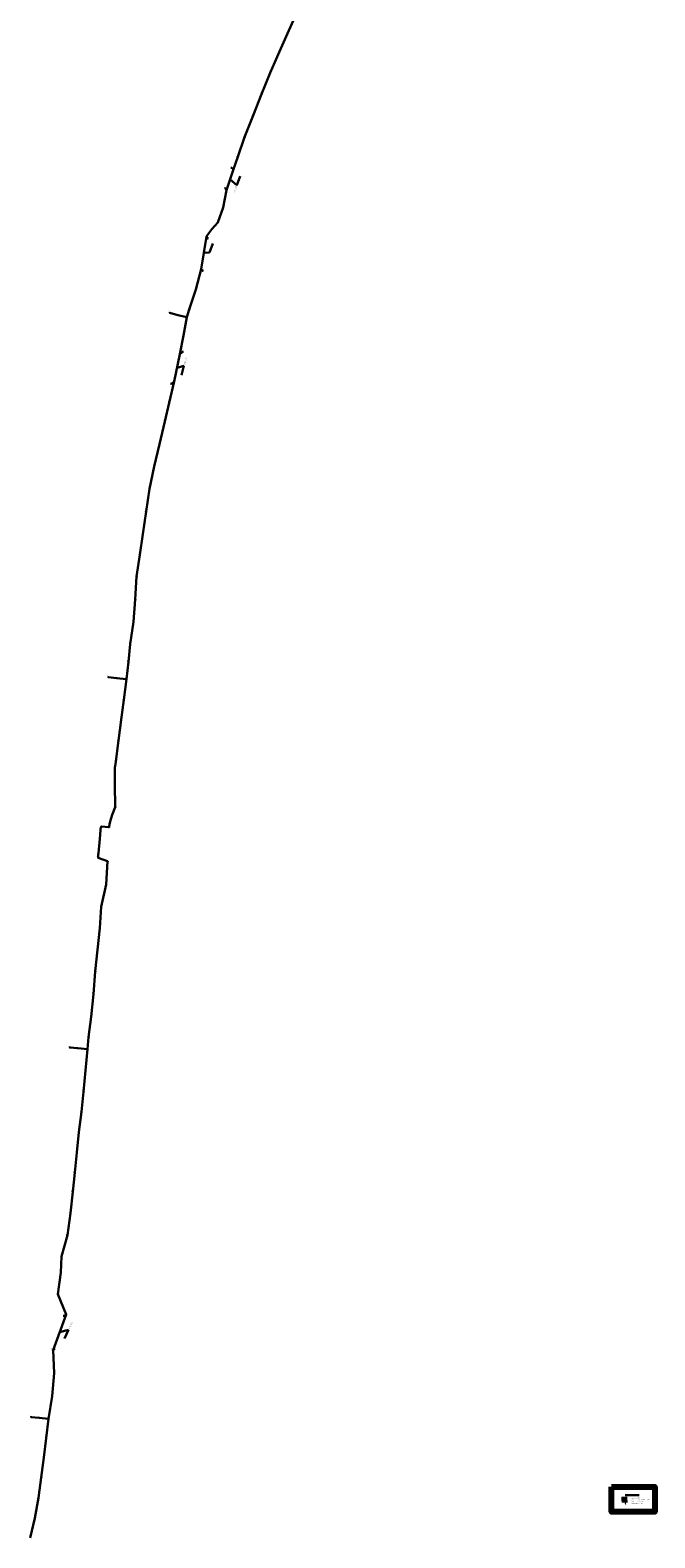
# Model space of a CAD drawing. Header units: metres. Extents: x 1311711 to 1330449, y 760333 to 801791.
# Tile 1 of 6: x 1311711 to 1313860, y 760333 to 765517. Entities that reach past the tile are written whole.
import ezdxf
from ezdxf import colors
from ezdxf.entities.mleader import LeaderData, LeaderLine
from ezdxf.enums import TextEntityAlignment as Align
from ezdxf.math import Vec2, Vec3

# ---------------------------------------------------------------- set-up
doc = ezdxf.new("R2010")
doc.units = ezdxf.units.M
doc.linetypes.add('ACAD_ISO03W100', pattern=[30, 12, -18])
for name, color, linetype, lineweight in [('АСУДД_Блок_Колодцы_ОПС', 174, 'Continuous', 30), ('АСУДД_Блок_подписи_редактируемые', 7, 'Continuous', 25), ('АСУДД_обозначения', 174, 'Continuous', 30), ('АСУДД_ТРАССА_[Г!63-6!110-4]_ГНБ_БК', 120, 'ASUD_TRAS_M', 30), ('АСУДД_ТРАССА_[Д!110-4]_ГОСТ_БК', 174, 'ASUD_TRAS_M', 30), ('АСУДД_ТРАССА_[Д!63-6!110-3]_ГОСТ_БК', 174, 'ASUD_TRAS_M', 30), ('АСУДД_ТРАССА_[З!110-4]_БК', 174, 'ASUD_TRAS_M', 30), ('АСУДД_ТРАССА_[З!63-6!110-3]_БК', 174, 'ASUD_TRAS_M', 30), ('АСУДД_ТРАССА_[З!90-4]_БК', 174, 'ASUD_TRAS_M', 30), ('АСУДД_ТРАССА_[э!70-6!95-4]_БК_оис', 1, 'ASUD_TRAS_M', 30), ('Выноски_(I)', 7, 'Continuous', 30), ('Выноски_ГНБ_(I)', 7, 'Continuous', 30)]:
    doc.layers.add(name, color=color, linetype=linetype, lineweight=lineweight)
doc.styles.add('ESKD2', font='isocpeui.ttf')
doc.styles.get("Standard").update_dxf_attribs({"font": 'arial.ttf'})
doc.styles.add('ЕСКД', font='eskd2.shx', dxfattribs={"oblique": 15})
doc.styles.add('ОПС', font='CS_Gost2304.shx', dxfattribs={"width": 0.75, "height": 2})
doc.linetypes.add('ASUD_TRAS_M', pattern='A,3,-0.5,["N",Standard,S=0.5,R=0,X=0,Y=-0.25],-1', length=4.5)

# ---------------------------------------------------------------- blocks, each defined once
blk = doc.blocks.new('_None')

msp = doc.modelspace()

# ---------------------------------------------------------------- linework, layer by layer
at = {"layer": 'АСУДД_Блок_Колодцы_ОПС', "linetype": 'Continuous'}
for centre, radius in [((1312600.674190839, 765516.3368200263), 0.4999999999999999), ((1312568.642652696, 765444.0122255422), 0.4999999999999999), ((1312536.938564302, 765371.2369734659), 0.4999999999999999), ((1312507.285300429, 765297.8228630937), 0.5), ((1312477.73007895, 765223.6737223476), 0.5), ((1312448.706070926, 765149.2385386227), 0.5), ((1312411.098487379, 765039.5454998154), 0.5), ((1312425.163779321, 765082.1599908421), 0.4999999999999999), ((1312386.647375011, 764967.279595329), 0.5), ((1312375.337046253, 764907.7859784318), 0.4999999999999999), ((1312356.596696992, 764855.7219741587), 0.5), ((1312317.864888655, 764807.9390222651), 0.4999999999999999), ((1312298.879963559, 764695.6279162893), 0.5), ((1312280.496726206, 764625.650921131), 0.5), ((1312191.289957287, 764545.4849180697), 0.5), ((1312219.229011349, 764537.9966022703), 0.5), ((1312249.817536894, 764529.9971800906), 0.5), ((1312258.551592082, 764556.6551676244), 0.5), ((1312238.578723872, 764467.7517850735), 0.4999999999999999), ((1312225.754819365, 764402.8417869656), 0.4999999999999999), ((1312206.608236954, 764309.1533012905), 0.4999999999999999), ((1312189.182807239, 764235.8836991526), 0.4999999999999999), ((1312173.83200473, 764171.8277751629), 0.5), ((1312155.910535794, 764094.1073285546), 0.4999999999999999), ((1312137.407370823, 764017.4592726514), 0.4999999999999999), ((1312121.714173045, 763940.4840905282), 0.4999999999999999), ((1312109.703671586, 763862.0675246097), 0.5), ((1312098.418663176, 763784.2827859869), 0.4999999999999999), ((1312087.956073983, 763713.3697329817), 0.5), ((1312077.157122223, 763639.1216611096), 0.5), ((1312072.77412767, 763560.2055066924), 0.5), ((1312066.475899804, 763483.2994200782), 0.5), ((1312054.770301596, 763405.992771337), 0.5), ((1312048.729959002, 763345.8900981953), 0.5), ((1311980.187918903, 763292.6482334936), 0.5), ((1312008.114277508, 763289.7189701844), 0.5), ((1312041.941721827, 763286.1974024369), 0.5), ((1312032.89024337, 763214.512029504), 0.5), ((1312023.834835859, 763146.0317870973), 0.5), ((1312014.647858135, 763075.3839143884), 0.5), ((1312005.662430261, 763002.9652982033), 0.5), ((1312002.056441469, 762924.9758385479), 0.5), ((1312003.850817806, 762845.965720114), 0.4999999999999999), ((1311955.807792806, 762778.8593294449), 0.5), ((1311982.361865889, 762776.8001543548), 0.5), ((1311945.459958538, 762671.2734091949), 0.4999999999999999), ((1311977.362076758, 762659.5056317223), 0.4999999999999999), ((1311972.927091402, 762579.82093716), 0.4999999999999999), ((1311955.116743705, 762503.469356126), 0.5), ((1311950.257459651, 762429.4298550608), 0.4999999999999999), ((1311943.103838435, 762355.0082337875), 0.5), ((1311934.869642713, 762280.3444009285), 0.4999999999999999), ((1311928.397371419, 762202.8371006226), 0.5), ((1311920.88307392, 762125.2140265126), 0.4999999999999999), ((1311912.000012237, 762055.058677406), 0.5), ((1311847.31363045, 762019.5418981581), 0.5), ((1311874.839400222, 762016.6555718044), 0.5), ((1311907.90381061, 762013.3065570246), 0.5), ((1311901.308832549, 761940.4925513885), 0.4999999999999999), ((1311894.867355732, 761867.2897182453), 0.4999999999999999), ((1311887.31819436, 761797.7965026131), 0.4999999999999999), ((1311878.955378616, 761728.2237848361), 0.4999999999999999), ((1311871.392076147, 761658.5565337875), 0.4999999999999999), ((1311864.330453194, 761588.9390551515), 0.5), ((1311857.177639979, 761523.2490495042), 0.4999999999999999), ((1311849.185971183, 761449.7351776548), 0.4999999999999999), ((1311838.878204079, 761374.2647008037), 0.5), ((1311818.745165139, 761300.1802178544), 0.5), ((1311816.653695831, 761245.5671702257), 0.5), ((1311806.415384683, 761171.6065190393), 0.4999999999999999), ((1311834.581091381, 761101.0208497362), 0.5), ((1311789.841899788, 760979.0483200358), 0.5), ((1311793.979570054, 760899.4617850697), 0.4999999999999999), ((1311786.181656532, 760820.5992517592), 0.5000000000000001), ((1311714.595902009, 760748.3375445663), 0.5), ((1311742.101820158, 760745.579974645), 0.5), ((1311773.613004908, 760742.2735493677), 0.5), ((1311765.828230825, 760676.1572757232), 0.5), ((1311757.8664315, 760610.0869666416), 0.5), ((1311749.293512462, 760540.3871376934), 0.5), ((1311740.127434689, 760470.6932802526), 0.5), ((1311727.089975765, 760401.3457426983), 0.5)]:
    msp.add_circle(centre, radius, dxfattribs=at)
at = {"layer": 'АСУДД_обозначения', "color": 174, "linetype": 'ASUD_TRAS_M'}
msp.add_line((1313747.017071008, 760470.6002220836), (1313765.432344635, 760470.6002220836), dxfattribs=at)
at = {"layer": 'АСУДД_обозначения', "color": 1, "linetype": 'ASUD_TRAS_M'}
msp.add_line((1313746.893244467, 760464.1923922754), (1313765.432344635, 760464.1923922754), dxfattribs=at)
at = {"layer": 'АСУДД_обозначения', "color": 120, "linetype": 'ASUD_TRAS_M'}
msp.add_line((1313747.140894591, 760457.8040665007), (1313765.869935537, 760457.8040665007), dxfattribs=at)
at = {"layer": 'АСУДД_обозначения', "color": 6, "lineweight": 80}
msp.add_lwpolyline([(1313711.309445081, 760508.3108915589), (1313860.489598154, 760508.3108915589), (1313860.489598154, 760423.2614739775), (1313711.309445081, 760423.2614739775)], close=True, dxfattribs=at)
at = {"layer": 'АСУДД_обозначения', "color": 172}
for points in [[(1313747.339822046, 760470.1216113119), (1313747.33995575, 760470.1221066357), (1313747.34013496, 760470.1216095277), (1313747.340269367, 760470.1221113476), (1313747.340403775, 760470.1221113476)], [(1313747.339822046, 760463.7137815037), (1313747.33995575, 760463.7142768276), (1313747.34013496, 760463.7137797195), (1313747.340269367, 760463.7142815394), (1313747.340403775, 760463.7142815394)]]:
    msp.add_lwpolyline(points, dxfattribs=at)
at = {"layer": 'АСУДД_обозначения'}
msp.add_circle((1313760.118894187, 760451.352059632), 0.5, dxfattribs=at)
for centre in [(1313747.340308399, 760470.1219489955), (1313747.340308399, 760463.7141191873)]:
    msp.add_ellipse(centre, major_axis=(-2.721349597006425e-05, -9.295456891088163e-05), ratio=0.4569035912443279, dxfattribs=at)
at = {"layer": 'АСУДД_ТРАССА_[Г!63-6!110-4]_ГНБ_БК'}
for p, q in [((1312386.647375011, 764967.279595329), (1312411.098487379, 765039.5454998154)), ((1312298.879963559, 764695.6279162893), (1312317.864888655, 764807.9390222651)), ((1312206.608236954, 764309.1533012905), (1312225.754819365, 764402.8417869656)), ((1311789.841899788, 760979.0483200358), (1311834.581091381, 761101.0208497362))]:
    msp.add_line(p, q, dxfattribs=at)
at = {"layer": 'АСУДД_ТРАССА_[Д!110-4]_ГОСТ_БК'}
for p, q in [((1312191.289957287, 764545.4849180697), (1312219.229011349, 764537.9966022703)), ((1311980.187918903, 763292.6482334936), (1312008.114277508, 763289.7189701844)), ((1311874.839400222, 762016.6555718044), (1311847.31363045, 762019.5418981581)), ((1311742.101820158, 760745.579974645), (1311714.595902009, 760748.3375445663))]:
    msp.add_line(p, q, dxfattribs=at)
at = {"layer": 'АСУДД_ТРАССА_[Д!63-6!110-3]_ГОСТ_БК'}
msp.add_line((1312425.163779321, 765082.1599908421), (1312448.706070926, 765149.2385386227), dxfattribs=at)
at = {"layer": 'АСУДД_ТРАССА_[З!110-4]_БК'}
for p, q in [((1312219.229011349, 764537.9966022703), (1312249.817536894, 764529.9971800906)), ((1312008.114277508, 763289.7189701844), (1312041.941721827, 763286.1974024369)), ((1311874.839400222, 762016.6555718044), (1311907.90381061, 762013.3065570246)), ((1311742.101820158, 760745.579974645), (1311773.613004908, 760742.2735493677))]:
    msp.add_line(p, q, dxfattribs=at)
at = {"layer": 'АСУДД_ТРАССА_[З!63-6!110-3]_БК'}
for p, q in [((1312600.674190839, 765516.3368200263), (1312633.071667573, 765586.9841117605)), ((1312568.642652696, 765444.0122255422), (1312600.674190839, 765516.3368200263)), ((1312536.938564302, 765371.2369734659), (1312568.642652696, 765444.0122255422)), ((1312507.285300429, 765297.8228630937), (1312536.938564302, 765371.2369734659)), ((1312477.73007895, 765223.6737223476), (1312507.285300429, 765297.8228630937)), ((1312448.706070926, 765149.2385386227), (1312477.73007895, 765223.6737223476)), ((1312411.098487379, 765039.5454998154), (1312425.163779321, 765082.1599908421)), ((1312375.337046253, 764907.7859784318), (1312386.647375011, 764967.279595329)), ((1312356.596696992, 764855.7219741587), (1312375.337046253, 764907.7859784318)), ((1312325.997986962, 764819.6997700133), (1312336.449620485, 764832.8331572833)), ((1312336.449620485, 764832.8331572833), (1312356.596696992, 764855.7219741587)), ((1312317.864888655, 764807.9390222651), (1312325.997986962, 764819.6997700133)), ((1312280.496726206, 764625.650921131), (1312298.879963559, 764695.6279162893)), ((1312258.551592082, 764556.6551676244), (1312280.496726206, 764625.650921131)), ((1312238.578723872, 764467.7517850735), (1312249.817536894, 764529.9971800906)), ((1312249.817536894, 764529.9971800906), (1312258.551592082, 764556.6551676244)), ((1312225.754819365, 764402.8417869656), (1312238.578723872, 764467.7517850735)), ((1312189.182807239, 764235.8836991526), (1312206.608236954, 764309.1533012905)), ((1312173.83200473, 764171.8277751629), (1312189.182807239, 764235.8836991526)), ((1312155.910535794, 764094.1073285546), (1312173.83200473, 764171.8277751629)), ((1312137.407370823, 764017.4592726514), (1312155.910535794, 764094.1073285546)), ((1312121.714173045, 763940.4840905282), (1312137.407370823, 764017.4592726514)), ((1312109.703671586, 763862.0675246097), (1312121.714173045, 763940.4840905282)), ((1312098.418663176, 763784.2827859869), (1312109.703671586, 763862.0675246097)), ((1312087.956073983, 763713.3697329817), (1312098.418663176, 763784.2827859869)), ((1312077.157122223, 763639.1216611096), (1312087.956073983, 763713.3697329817)), ((1312072.77412767, 763560.2055066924), (1312077.157122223, 763639.1216611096)), ((1312066.475899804, 763483.2994200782), (1312072.77412767, 763560.2055066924)), ((1312054.770301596, 763405.992771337), (1312066.475899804, 763483.2994200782)), ((1312048.729959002, 763345.8900981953), (1312054.770301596, 763405.992771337)), ((1312041.941721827, 763286.1974024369), (1312048.729959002, 763345.8900981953)), ((1312032.89024337, 763214.512029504), (1312041.941721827, 763286.1974024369)), ((1312023.834835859, 763146.0317870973), (1312032.89024337, 763214.512029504)), ((1312014.647858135, 763075.3839143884), (1312023.834835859, 763146.0317870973)), ((1312005.662430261, 763002.9652982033), (1312014.647858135, 763075.3839143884)), ((1312002.056441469, 762924.9758385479), (1312002.509614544, 762975.1488092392)), ((1312002.509614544, 762975.1488092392), (1312002.821055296, 762981.6002255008)), ((1312002.821055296, 762981.6002255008), (1312003.334184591, 762986.4183705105)), ((1312003.334184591, 762986.4183705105), (1312005.662430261, 763002.9652982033)), ((1312003.850817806, 762845.965720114), (1312002.056441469, 762924.9758385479)), ((1311986.116568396, 762796.9371923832), (1311993.063916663, 762819.080320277)), ((1311993.063916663, 762819.080320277), (1312003.850817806, 762845.965720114)), ((1311953.088572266, 762769.533654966), (1311955.807792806, 762778.8593294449)), ((1311955.807792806, 762778.8593294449), (1311982.361865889, 762776.8001543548)), ((1311982.361865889, 762776.8001543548), (1311983.662529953, 762785.5492126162)), ((1311983.662529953, 762785.5492126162), (1311986.116568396, 762796.9371923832)), ((1311945.459958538, 762671.2734091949), (1311944.920655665, 762681.5681950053)), ((1311945.459958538, 762671.2734091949), (1311977.362076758, 762659.5056317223)), ((1311972.927091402, 762579.82093716), (1311977.362076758, 762659.5056317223)), ((1311955.116743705, 762503.469356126), (1311972.927091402, 762579.82093716)), ((1311950.257459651, 762429.4298550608), (1311955.116743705, 762503.469356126)), ((1311943.103838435, 762355.0082337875), (1311950.257459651, 762429.4298550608)), ((1311934.869642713, 762280.3444009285), (1311943.103838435, 762355.0082337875)), ((1311928.397371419, 762202.8371006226), (1311934.869642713, 762280.3444009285)), ((1311920.88307392, 762125.2140265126), (1311928.397371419, 762202.8371006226)), ((1311912.000012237, 762055.058677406), (1311920.88307392, 762125.2140265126)), ((1311907.90381061, 762013.3065570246), (1311912.000012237, 762055.058677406)), ((1311901.308832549, 761940.4925513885), (1311907.90381061, 762013.3065570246)), ((1311894.867355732, 761867.2897182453), (1311901.308832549, 761940.4925513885)), ((1311887.31819436, 761797.7965026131), (1311894.867355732, 761867.2897182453)), ((1311878.955378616, 761728.2237848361), (1311887.31819436, 761797.7965026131)), ((1311871.392076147, 761658.5565337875), (1311878.955378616, 761728.2237848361)), ((1311864.330453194, 761588.9390551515), (1311871.392076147, 761658.5565337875)), ((1311857.177639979, 761523.2490495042), (1311864.330453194, 761588.9390551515)), ((1311849.185971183, 761449.7351776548), (1311857.177639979, 761523.2490495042)), ((1311838.878204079, 761374.2647008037), (1311849.185971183, 761449.7351776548)), ((1311818.745165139, 761300.1802178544), (1311838.878204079, 761374.2647008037)), ((1311816.653695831, 761245.5671702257), (1311818.745165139, 761300.1802178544)), ((1311806.415384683, 761171.6065190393), (1311816.653695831, 761245.5671702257)), ((1311834.581091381, 761101.0208497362), (1311806.415384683, 761171.6065190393)), ((1311793.979570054, 760899.4617850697), (1311789.841899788, 760979.0483200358)), ((1311786.181656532, 760820.5992517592), (1311793.979570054, 760899.4617850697)), ((1311773.613004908, 760742.2735493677), (1311786.181656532, 760820.5992517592)), ((1311765.828230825, 760676.1572757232), (1311773.613004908, 760742.2735493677)), ((1311757.8664315, 760610.0869666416), (1311765.828230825, 760676.1572757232)), ((1311749.293512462, 760540.3871376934), (1311757.8664315, 760610.0869666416)), ((1311740.127434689, 760470.6932802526), (1311749.293512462, 760540.3871376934)), ((1311727.089975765, 760401.3457426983), (1311740.127434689, 760470.6932802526)), ((1311710.817290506, 760333.2526560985), (1311727.089975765, 760401.3457426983))]:
    msp.add_line(p, q, dxfattribs=at)
at = {"layer": 'АСУДД_ТРАССА_[З!90-4]_БК'}
for p, q in [((1312191.289957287, 764545.4849180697), (1312191.988796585, 764548.1889505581)), ((1311980.187918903, 763292.6482334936), (1311980.488995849, 763295.4440704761)), ((1311847.605675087, 762022.3085324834), (1311847.31363045, 762019.5418981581)), ((1311714.949919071, 760751.2226761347), (1311714.595902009, 760748.3375445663))]:
    msp.add_line(p, q, dxfattribs=at)
at = {"layer": 'АСУДД_ТРАССА_[э!70-6!95-4]_БК_оис'}
for p, q in [((1311952.422914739, 762766.0992837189), (1311950.096928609, 762736.8998130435)), ((1311953.088572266, 762769.533654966), (1311952.422914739, 762766.0992837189)), ((1311950.096928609, 762736.8998130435), (1311945.608040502, 762687.1850468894)), ((1311945.608040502, 762687.1850468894), (1311944.920655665, 762681.5681950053))]:
    msp.add_line(p, q, dxfattribs=at)

# ---------------------------------------------------------------- texts
at = {"layer": 'АСУДД_Блок_подписи_редактируемые', "lineweight": 30, "style": 'ESKD2'}
for height, rotation, p in [(1.25, 66.54140433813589, (1312566.975308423, 765448.2812792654)), (1.25, 66.54140433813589, (1312535.27122003, 765375.5060271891)), (1.25, 68.7240775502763, (1312505.456576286, 765302.0253176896)), (1.25, 67.77065785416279, (1312475.971534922, 765227.906024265)), (1.25, 67.23560963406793, (1312446.987125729, 765153.487077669)), (1.250000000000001, 71.21877686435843, (1312409.08857633, 765043.6643727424)), (1.25, 169.6447039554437, (1312421.383878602, 765079.5682332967)), (1.25, 80.94007518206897, (1312383.970829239, 764970.9999393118)), (1.25, 77.15549902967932, (1312372.911899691, 764911.6748755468)), (1.25, 43.61002924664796, (1312356.724463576, 764860.3032984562)), (1.25, 73.0308900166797, (1312315.725735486, 764811.992277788)), (1.25, 85.37962093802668, (1312295.923467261, 764699.1299137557)), (1.25, 59.08768747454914, (1312279.397275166, 764630.1001979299)), (1.25, 84.46188095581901, (1312188.389931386, 764549.0338202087)), (1.25, 84.46188095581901, (1312216.328985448, 764541.545504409)), (1.25, 59.08768747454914, (1312248.718085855, 764534.4464568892)), (1.25, 59.08768747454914, (1312257.452141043, 764561.1044444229)), (1.25, 79.92824961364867, (1312235.968292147, 764471.5188134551)), (1.25, 79.92824961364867, (1312223.144387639, 764406.6088153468)), (1.25, 79.75549158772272, (1312204.009175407, 764312.9281835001)), (1.25, 76.51439074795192, (1312186.801326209, 764239.7994883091)), (1.25, 77.07908384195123, (1312171.412046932, 764175.7199032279)), (1.25, 76.54344877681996, (1312153.527069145, 764098.0219094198)), (1.25, 76.54344877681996, (1312135.023904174, 764021.3738535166)), (1.25, 79.11474555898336, (1312119.157488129, 763944.2878017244)), (1.25, 82.42729953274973, (1312106.931469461, 763865.7171481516)), (1.25, 82.19798309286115, (1312095.661090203, 763787.9434755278)), (1.25, 84.23196607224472, (1312085.070312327, 763716.9302436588)), (1.25, 85.39601933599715, (1312075.135425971, 763644.848946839)), (1.25, 81.90227727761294, (1312070.035484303, 763563.8803793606)), (1.25, 81.30199271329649, (1312063.775907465, 763487.0027831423)), (1.25, 84.84441567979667, (1312051.846646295, 763409.522232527)), (1.25, 84.84441567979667, (1312045.806303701, 763349.419559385)), (1.25, 84.46188095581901, (1311977.287893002, 763296.197135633)), (1.25, 84.46188095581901, (1312005.214251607, 763293.2678723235)), (1.25, 83.9150169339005, (1312039.075700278, 763289.773822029)), (1.25, 83.05689019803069, (1312030.078105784, 763218.1309711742)), (1.25, 82.31736946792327, (1312021.069641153, 763149.6867227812)), (1.25, 78.5503083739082, (1312012.128768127, 763079.2126272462)), (1.25, 82.64404623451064, (1312002.876441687, 763006.6044085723)), (1.25, 89.4731571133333, (1311998.857497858, 762928.2578526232)), (1.25, 59.86772811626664, (1312002.690896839, 762850.3996168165)), (1.25, 83.75764738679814, (1311952.951605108, 762782.443607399)), (1.25, 83.75764738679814, (1311979.505678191, 762780.3844323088)), (1.25, 116.2179471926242, (1311941.126275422, 762672.7647331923)), (1.25, 116.2179471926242, (1311973.028393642, 762660.9969557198)), (1.25, 55.5642761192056, (1311972.103155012, 762584.3293720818)), (1.25, 87.17663757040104, (1311952.051883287, 762506.8769193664)), (1.25, 84.90361305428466, (1311947.33015931, 762432.9562936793)), (1.25, 83.18224906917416, (1311940.283789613, 762358.6210140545)), (1.25, 83.65558991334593, (1311932.019844, 762283.9337607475)), (1.25, 85.21138400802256, (1311925.451170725, 762206.347764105)), (1.25, 83.88602251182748, (1311918.018862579, 762128.7918959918)), (1.25, 82.9270847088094, (1311909.196080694, 762058.6839807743)), (1.25, 84.46188095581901, (1311846.49224169, 762023.6413682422)), (1.25, 84.46188095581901, (1311871.939374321, 762020.2044739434)), (1.25, 82.9270847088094, (1311905.099879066, 762016.9318603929)), (1.25, 84.77963837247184, (1311898.389169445, 761944.0253157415)), (1.25, 84.77963837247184, (1311891.947692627, 761870.8224825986)), (1.25, 82.79209221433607, (1311884.522812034, 761801.4284021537)), (1.25, 83.08726493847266, (1311876.141322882, 761731.8412351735)), (1.25, 85.48375710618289, (1311868.429219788, 761662.0531519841)), (1.25, 84.30935896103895, (1311861.439884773, 761592.4956646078)), (1.25, 83.67009035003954, (1311854.326932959, 761526.8376879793)), (1.25, 83.81481522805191, (1311846.326208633, 761453.3166040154)), (1.25, 86.24686595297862, (1311835.869041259, 761377.7215484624)), (1.25, 63.4469429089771, (1311817.310705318, 761304.5330538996)), (1.25, 82.66562119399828, (1311813.86633713, 761249.2052312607)), (1.25, 80.8362865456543, (1311803.745582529, 761175.3317053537)), (1.25, 111.931516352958, (1311830.486766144, 761102.5988253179)), (1.25, 89.57526338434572, (1311786.637112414, 760982.3246280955)), (1.25, 83.8211642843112, (1311791.119410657, 760903.0428945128)), (1.25, 84.02148063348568, (1311783.30899444, 760824.1703397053)), (1.25, 84.46188095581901, (1311713.774513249, 760752.43701465)), (1.25, 84.46188095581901, (1311741.280431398, 760749.6794447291)), (1.25, 83.75096281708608, (1311770.7572354, 760745.858160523)), (1.25, 83.75096281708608, (1311762.972461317, 760679.7418868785)), (1.25, 83.75096281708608, (1311755.010661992, 760613.6715777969)), (1.25, 82.82884335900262, (1311746.495801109, 760544.0172434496)), (1.25, 81.2495530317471, (1311737.430832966, 760474.3991129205)), (1.25, 78.78401306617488, (1311724.555289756, 760405.1641485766))]:
    msp.add_text('НК-', height=height, rotation=rotation, dxfattribs=at).set_placement(p, align=Align.RIGHT)
for s, height, rotation, p in [('3.82', 1.249999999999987, 66.80448460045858, (1312566.97530842, 765448.2812792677)), ('3.81', 1.249999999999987, 66.80448459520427, (1312535.271220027, 765375.5060271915)), ('3.80', 1.249999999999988, 68.98715781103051, (1312505.456576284, 765302.0253176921)), ('3.79', 1.249999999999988, 68.03373810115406, (1312475.971534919, 765227.9060242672)), ('3.78', 1.249999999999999, 67.4986898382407, (1312446.987125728, 765153.4870776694)), ('3.76', 1.249999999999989, 71.48185711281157, (1312409.088576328, 765043.6643727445)), ('3.77', 1.249999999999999, 169.9077841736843, (1312421.383878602, 765079.568233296)), ('3.75', 1.249999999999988, 81.20315545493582, (1312383.970829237, 764970.9999393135)), ('3.74', 1.249999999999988, 77.41857931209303, (1312372.911899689, 764911.6748755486)), ('3.73', 1.249999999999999, 43.87310946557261, (1312356.724463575, 764860.3032984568)), ('3.72', 1.249999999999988, 73.29397027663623, (1312315.725735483, 764811.9922777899)), ('3.71', 1.249999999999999, 85.64270116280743, (1312295.92346726, 764699.1299137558)), ('3.70', 1.249999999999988, 59.3507677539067, (1312279.397275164, 764630.1001979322)), ('3.68', 1.249999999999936, 84.72496141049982, (1312188.389931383, 764549.0338202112)), ('3.67', 1.249999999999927, 84.72496141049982, (1312216.328985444, 764541.5455044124)), ('3.66', 1.249999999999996, 59.35076772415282, (1312248.718085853, 764534.4464568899)), ('3.69', 1.249999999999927, 59.35076793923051, (1312257.45214104, 764561.1044444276)), ('3.65', 1.249999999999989, 80.191329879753, (1312235.968292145, 764471.5188134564)), ('3.64', 1.249999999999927, 80.19133006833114, (1312223.144387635, 764406.6088153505)), ('3.63', 1.249999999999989, 80.0185718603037, (1312204.009175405, 764312.9281835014)), ('3.62', 1.249999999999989, 76.77747101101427, (1312186.801326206, 764239.7994883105)), ('3.61', 1.249999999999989, 77.34216411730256, (1312171.412046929, 764175.7199032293)), ('3.60', 1.249999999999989, 76.80652904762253, (1312153.527069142, 764098.0219094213)), ('3.59', 1.24999999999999, 76.80652904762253, (1312135.023904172, 764021.3738535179)), ('3.58', 1.249999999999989, 79.37782582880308, (1312119.157488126, 763944.2878017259)), ('3.57', 1.249999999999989, 82.69037980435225, (1312106.931469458, 763865.7171481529)), ('3.56', 1.249999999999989, 82.46106334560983, (1312095.6610902, 763787.9434755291)), ('3.55', 1.24999999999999, 84.49504634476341, (1312085.070312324, 763716.9302436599)), ('3.54', 1.25, 85.65909956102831, (1312075.135425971, 763644.848946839)), ('3.53', 1.249999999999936, 82.16535776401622, (1312070.035484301, 763563.8803793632)), ('3.52', 1.249999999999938, 81.5650731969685, (1312063.775907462, 763487.0027831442)), ('3.51', 1.249999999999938, 85.1074961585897, (1312051.846646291, 763409.5222325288)), ('3.50', 1.249999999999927, 85.10749613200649, (1312045.806303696, 763349.4195593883)), ('3.49', 1.24999999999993, 84.72496141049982, (1311977.287892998, 763296.197135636)), ('3.48', 1.249999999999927, 84.72496141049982, (1312005.214251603, 763293.2678723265)), ('3.47', 1.249999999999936, 84.1780973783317, (1312039.075700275, 763289.7738220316)), ('3.46', 1.249999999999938, 83.31997066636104, (1312030.078105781, 763218.130971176)), ('3.45', 1.249999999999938, 82.58044993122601, (1312021.06964115, 763149.686722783)), ('3.44', 1.249999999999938, 78.81338884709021, (1312012.128768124, 763079.212627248)), ('3.43', 1.249999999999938, 82.90712669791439, (1312002.876441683, 763006.6044085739)), ('3.42', 1.249999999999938, 89.73623759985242, (1311998.857497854, 762928.2578526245)), ('3.41', 1.249999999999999, 60.13080833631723, (1312002.690896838, 762850.3996168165)), ('3.39', 1.249999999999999, 84.02072761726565, (1311952.951605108, 762782.4436073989)), ('3.40', 1.249999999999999, 84.02072761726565, (1311979.505678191, 762780.3844323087)), ('3.38', 1.249999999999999, 116.4810274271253, (1311941.126275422, 762672.764733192)), ('3.37', 1.249999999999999, 116.4810274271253, (1311973.028393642, 762660.9969557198)), ('3.36', 1.249999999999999, 55.82735633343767, (1311972.103155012, 762584.3293720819)), ('3.35', 1.249999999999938, 87.43971804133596, (1311952.051883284, 762506.876919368)), ('3.34', 1.249999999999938, 85.16669353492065, (1311947.330159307, 762432.956293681)), ('3.33', 1.249999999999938, 83.4453295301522, (1311940.283789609, 762358.6210140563)), ('3.32', 1.249999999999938, 83.91867039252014, (1311932.019843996, 762283.9337607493)), ('3.31', 1.249999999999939, 85.47446451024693, (1311925.451170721, 762206.3477641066)), ('3.30', 1.249999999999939, 84.14910297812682, (1311918.018862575, 762128.7918959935)), ('3.28', 1.249999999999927, 84.72496141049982, (1311846.492241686, 762023.641368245)), ('3.29', 1.249999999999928, 83.19016516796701, (1311909.19608069, 762058.6839807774)), ('3.27', 1.249999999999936, 84.72496141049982, (1311871.939374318, 762020.2044739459)), ('3.25', 1.249999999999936, 83.19016516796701, (1311905.099879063, 762016.9318603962)), ('3.24', 1.249999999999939, 85.04271883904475, (1311898.389169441, 761944.0253157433)), ('3.23', 1.249999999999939, 85.04271883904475, (1311891.947692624, 761870.8224826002)), ('3.22', 1.24999999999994, 83.0551726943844, (1311884.522812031, 761801.4284021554)), ('3.21', 1.24999999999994, 83.35034541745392, (1311876.141322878, 761731.841235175)), ('3.20', 1.249999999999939, 85.74683758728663, (1311868.429219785, 761662.0531519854)), ('3.19', 1.24999999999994, 84.57243944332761, (1311861.43988477, 761592.4956646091)), ('3.18', 1.24999999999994, 83.93317083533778, (1311854.326932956, 761526.8376879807)), ('3.17', 1.24999999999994, 84.07789571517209, (1311846.326208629, 761453.316604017)), ('3.16', 1.24999999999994, 86.50994642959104, (1311835.869041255, 761377.7215484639)), ('3.15', 1.24999999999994, 63.71002340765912, (1311817.310705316, 761304.5330539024)), ('3.14', 1.24999999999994, 82.92870167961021, (1311813.866337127, 761249.2052312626)), ('3.13', 1.249999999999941, 81.09936703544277, (1311803.745582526, 761175.3317053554)), ('3.12', 1.25, 112.1945965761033, (1311830.486766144, 761102.5988253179)), ('3.11', 1.249999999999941, 89.83834385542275, (1311786.63711241, 760982.3246280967)), ('3.10', 1.249999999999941, 84.08424476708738, (1311791.119410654, 760903.0428945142)), ('3.9', 1.249999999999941, 84.28456109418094, (1311783.308994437, 760824.1703397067)), ('3.8', 1.249999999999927, 84.72496141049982, (1311713.774513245, 760752.4370146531)), ('3.7', 1.249999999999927, 84.72496141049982, (1311741.280431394, 760749.6794447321)), ('3.6', 1.249999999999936, 84.0140432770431, (1311770.757235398, 760745.8581605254)), ('3.5', 1.249999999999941, 84.01404330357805, (1311762.972461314, 760679.74188688)), ('3.4', 1.249999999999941, 84.01404330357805, (1311755.010661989, 760613.6715777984)), ('3.3', 1.249999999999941, 83.09192383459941, (1311746.495801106, 760544.017243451)), ('3.2', 1.249999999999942, 81.51263352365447, (1311737.430832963, 760474.399112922)), ('3.1', 1.249999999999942, 79.04709354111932, (1311724.555289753, 760405.1641485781))]:
    msp.add_text(s, height=height, rotation=rotation, dxfattribs=at).set_placement(p)
at = {"layer": 'АСУДД_обозначения', "color": 172, "style": 'ЕСКД', "oblique": 15}
for p in [(1313747.340382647, 760470.1216113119), (1313747.340382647, 760463.7137815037)]:
    msp.add_text('1', height=0.000499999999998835, dxfattribs=at).set_placement(p)
at = {"layer": 'АСУДД_обозначения', "linetype": 'ACAD_ISO03W100', "insert": (1313758.716395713, 760482.5706298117), "char_height": 3.5, "width": 107.2454503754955, "attachment_point": 4, "style": 'ЕСКД'}
msp.add_mtext('{\\LУсловные обозначения}', dxfattribs=at)
at = {"layer": 'АСУДД_обозначения', "char_height": 2.5, "width": 94.33455058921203, "attachment_point": 4, "style": 'ЕСКД'}
for s, insert in [('Трасса ИТС в земле', (1313779.220474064, 760470.3769116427)), ('Трасса ИТС по искусственнным сооружениям', (1313779.220474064, 760463.9690818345)), ('Трасса ИТС (методом ГНБ)', (1313779.318344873, 760457.4827296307)), ('Колодец кабельный ККСр', (1313779.318344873, 760451.8880159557))]:
    msp.add_mtext(s, dxfattribs=dict(at, insert=insert))

# ---------------------------------------------------------------- leaders
at = {"layer": 'Выноски_(I)'}
ml = msp.add_multileader_mtext('Standard', dxfattribs=at)
ml.set_content('ГНБ (6тр. d=63мм+4тр. d=110мм)\\Pф-р ПНД d=500мм ПЭ-100 SDR11', color=7, style='ОПС')
ml.set_leader_properties(color=256, linetype='Continuous', lineweight=30)
ml.set_arrow_properties(name='NONE')
ml.build(insert=Vec2(0, 0))
ml.multileader.update_dxf_attribs({"text_left_attachment_type": 6, "text_right_attachment_type": 6, "dogleg_length": 0})
ctx = ml.context
ctx.base_point, ctx.char_height, ctx.landing_gap_size, ctx.plane_origin, ctx.plane_x_axis, ctx.plane_y_axis = Vec3(1312411.540395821, 764956.0078542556), 2, 0, Vec3(1312531.224746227, 764955.3010844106), Vec3(0.3420201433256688, 0.9396926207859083), Vec3(-0.9396926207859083, 0.3420201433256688)
ctx.left_attachment, ctx.right_attachment, ctx.text_align_type = 6, 6, 2
notes = []
notes.append((ctx, [(1, (1, 1, 0), (1312422.006818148, 764984.7641132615), (-0.3420201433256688, -0.9396926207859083), 0, [(0, [(1312398.872931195, 765003.4125475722)], 0, [])])]))
ctx.mtext.insert, ctx.mtext.text_direction, ctx.mtext.rotation, ctx.mtext.alignment, ctx.mtext.flow_direction = Vec3(1312419.657586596, 764985.6191636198), Vec3(0.3420201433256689, 0.9396926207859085), 1.221730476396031, 3, 5
ml = msp.add_multileader_mtext('Standard', dxfattribs=at)
ml.set_content('ГНБ (6тр. d=63мм+4тр. d=110мм)\\Pф-р ПНД d=500мм ПЭ-100 SDR11', color=7, style='ОПС')
ml.set_leader_properties(color=256, linetype='Continuous', lineweight=30)
ml.set_arrow_properties(name='NONE')
ml.build(insert=Vec2(0, 0))
ml.multileader.update_dxf_attribs({"text_left_attachment_type": 6, "text_right_attachment_type": 6, "dogleg_length": 0})
ctx = ml.context
ctx.base_point, ctx.char_height, ctx.landing_gap_size, ctx.plane_origin, ctx.plane_x_axis, ctx.plane_y_axis = Vec3(1312328.333715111, 764753.2093202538), 2, 0, Vec3(1312450.809029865, 764721.1705196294), Vec3(0.3420201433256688, 0.9396926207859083), Vec3(-0.9396926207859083, 0.3420201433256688)
ctx.left_attachment, ctx.right_attachment = 6, 6
notes.append((ctx, [(0, (1, 1, 0), (1312328.333715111, 764753.2093202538), (0.3420201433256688, 0.9396926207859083), 0, [(0, [(1312308.372426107, 764751.7834692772)], 0, [])])]))
ctx.mtext.insert, ctx.mtext.text_direction, ctx.mtext.rotation, ctx.mtext.flow_direction = Vec3(1312325.98448356, 764754.0643706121), Vec3(0.3420201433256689, 0.9396926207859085), 1.221730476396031, 5
ml = msp.add_multileader_mtext('Standard', dxfattribs=at)
ml.set_content('ГНБ (6тр. d=63мм+4тр. d=110мм)\\Pф-р ПНД d=500мм ПЭ-100 SDR11', color=7, style='ОПС')
ml.set_leader_properties(color=256, linetype='Continuous', lineweight=30)
ml.set_arrow_properties(name='NONE')
ml.build(insert=Vec2(0, 0))
ml.multileader.update_dxf_attribs({"text_left_attachment_type": 6, "text_right_attachment_type": 6, "dogleg_length": 0})
ctx = ml.context
ctx.base_point, ctx.char_height, ctx.landing_gap_size, ctx.plane_origin, ctx.plane_x_axis, ctx.plane_y_axis = Vec3(1312240.115986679, 764362.652237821), 2, 0, Vec3(1312348.725371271, 764338.1011005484), Vec3(0.2588190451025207, 0.9659258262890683), Vec3(-0.9659258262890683, 0.2588190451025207)
ctx.left_attachment, ctx.right_attachment = 6, 6
notes.append((ctx, [(0, (1, 1, 0), (1312240.115986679, 764362.652237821), (0.2588190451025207, 0.9659258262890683), 0, [(0, [(1312216.181528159, 764355.997544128)], 0, [])])]))
ctx.mtext.insert, ctx.mtext.text_direction, ctx.mtext.rotation, ctx.mtext.flow_direction = Vec3(1312237.701172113, 764363.2992854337), Vec3(0.2588190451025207, 0.9659258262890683), 1.308996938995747, 5
ml = msp.add_multileader_mtext('Standard', dxfattribs=at)
ml.set_content('ГНБ (6тр. d=63мм+4тр. d=110мм)\\Pф-р ПНД d=500мм ПЭ-100 SDR11', color=7, style='ОПС')
ml.set_leader_properties(color=256, linetype='Continuous', lineweight=30)
ml.set_arrow_properties(name='NONE')
ml.build(insert=Vec2(0, 0))
ml.multileader.update_dxf_attribs({"text_left_attachment_type": 6, "text_right_attachment_type": 6, "dogleg_length": 0})
ctx = ml.context
ctx.base_point, ctx.char_height, ctx.landing_gap_size, ctx.plane_origin, ctx.plane_x_axis, ctx.plane_y_axis = Vec3(1311842.958222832, 761047.9769561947), 2, 0, Vec3(1311949.095885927, 761022.3165539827), Vec3(0.4226182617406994, 0.9063077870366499), Vec3(-0.9063077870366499, 0.4226182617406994)
ctx.left_attachment, ctx.right_attachment = 6, 6
notes.append((ctx, [(0, (1, 1, 0), (1311842.958222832, 761047.9769561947), (0.4226182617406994, 0.9063077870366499), 0, [(0, [(1311812.211495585, 761040.0345848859)], 0, [])])]))
ctx.mtext.insert, ctx.mtext.text_direction, ctx.mtext.rotation, ctx.mtext.flow_direction = Vec3(1311840.692453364, 761049.033501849), Vec3(0.4226182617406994, 0.9063077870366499), 1.134464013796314, 5
at = {"layer": 'Выноски_ГНБ_(I)'}
ml = msp.add_multileader_mtext('Standard', dxfattribs=at)
ml.set_content('3.4', color=7, style='ОПС')
ml.set_leader_properties(color=256, linetype='Continuous', lineweight=30)
ml.set_arrow_properties(name='NONE')
ml.build(insert=Vec2(0, 0))
ml.multileader.update_dxf_attribs({"text_left_attachment_type": 6, "text_right_attachment_type": 6, "dogleg_length": 0})
ctx = ml.context
ctx.base_point, ctx.char_height, ctx.landing_gap_size, ctx.plane_origin = Vec3(1312402.219068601, 765043.8314021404), 2, 0, Vec3(1312409.914315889, 765027.9270812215)
ctx.left_attachment, ctx.right_attachment, ctx.text_align_type = 6, 6, 2
notes.append((ctx, [(1, (1, 1, 0), (1312404.619068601, 765043.8314021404), (-1, 0), 0, [(0, [(1312411.098487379, 765039.5454998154)], 0, [])])]))
ctx.mtext.insert, ctx.mtext.alignment, ctx.mtext.flow_direction = Vec3(1312404.619068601, 765046.2314021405), 3, 5
ml = msp.add_multileader_mtext('Standard', dxfattribs=at)
ml.set_content('3.4', color=7, style='ОПС')
ml.set_leader_properties(color=256, linetype='Continuous', lineweight=30)
ml.set_arrow_properties(name='NONE')
ml.build(insert=Vec2(0, 0))
ml.multileader.update_dxf_attribs({"text_left_attachment_type": 6, "text_right_attachment_type": 6, "dogleg_length": 0})
ctx = ml.context
ctx.base_point, ctx.char_height, ctx.landing_gap_size, ctx.plane_origin = Vec3(1312380.319312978, 764974.5115756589), 2, 0, Vec3(1312387.411910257, 764961.6827160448)
ctx.left_attachment, ctx.right_attachment, ctx.text_align_type = 6, 6, 2
notes.append((ctx, [(1, (1, 1, 0), (1312382.719312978, 764974.5115756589), (-1, 0), 0, [(0, [(1312386.647375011, 764967.279595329)], 0, [])])]))
ctx.mtext.insert, ctx.mtext.alignment, ctx.mtext.flow_direction = Vec3(1312382.719312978, 764976.911575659), 3, 5
ml = msp.add_multileader_mtext('Standard', dxfattribs=at)
ml.set_content('3.3', color=7, style='ОПС')
ml.set_leader_properties(color=256, linetype='Continuous', lineweight=30)
ml.set_arrow_properties(name='NONE')
ml.build(insert=Vec2(0, 0))
ml.multileader.update_dxf_attribs({"text_left_attachment_type": 6, "text_right_attachment_type": 6, "dogleg_length": 0})
ctx = ml.context
ctx.base_point, ctx.char_height, ctx.landing_gap_size, ctx.plane_origin = Vec3(1312323.478581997, 764801.2402564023), 2, 0, Vec3(1312329.498599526, 764793.7965164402)
ctx.left_attachment, ctx.right_attachment = 6, 6
notes.append((ctx, [(0, (1, 1, 0), (1312323.478581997, 764801.2402564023), (1, 0), 0, [(0, [(1312317.864888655, 764807.9390222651)], 0, [])])]))
ctx.mtext.insert, ctx.mtext.flow_direction = Vec3(1312323.478581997, 764803.6402564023), 5
ml = msp.add_multileader_mtext('Standard', dxfattribs=at)
ml.set_content('3.3', color=7, style='ОПС')
ml.set_leader_properties(color=256, linetype='Continuous', lineweight=30)
ml.set_arrow_properties(name='NONE')
ml.build(insert=Vec2(0, 0))
ml.multileader.update_dxf_attribs({"text_left_attachment_type": 6, "text_right_attachment_type": 6, "dogleg_length": 0})
ctx = ml.context
ctx.base_point, ctx.char_height, ctx.landing_gap_size, ctx.plane_origin = Vec3(1312306.010596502, 764689.357927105), 2, 0, Vec3(1312306.996193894, 764727.5521512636)
ctx.left_attachment, ctx.right_attachment = 6, 6
notes.append((ctx, [(0, (1, 1, 0), (1312306.010596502, 764689.357927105), (1, 0), 0, [(0, [(1312298.879963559, 764695.6279162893)], 0, [])])]))
ctx.mtext.insert, ctx.mtext.flow_direction = Vec3(1312306.010596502, 764691.7579271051), 5
ml = msp.add_multileader_mtext('Standard', dxfattribs=at)
ml.set_content('3.2', color=7, style='ОПС')
ml.set_leader_properties(color=256, linetype='Continuous', lineweight=30)
ml.set_arrow_properties(name='NONE')
ml.build(insert=Vec2(0, 0))
ml.multileader.update_dxf_attribs({"text_left_attachment_type": 6, "text_right_attachment_type": 6, "dogleg_length": 0})
ctx = ml.context
ctx.base_point, ctx.char_height, ctx.landing_gap_size, ctx.plane_origin = Vec3(1312237.87684163, 764412.9100564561), 2, 0, Vec3(1312227.414940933, 764410.7270973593)
ctx.left_attachment, ctx.right_attachment = 6, 6
notes.append((ctx, [(0, (1, 1, 0), (1312237.87684163, 764412.9100564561), (1, 0), 0, [(0, [(1312225.754819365, 764402.8417869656)], 0, [])])]))
ctx.mtext.insert, ctx.mtext.flow_direction = Vec3(1312237.87684163, 764415.3100564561), 5
ml = msp.add_multileader_mtext('Standard', dxfattribs=at)
ml.set_content('3.2', color=7, style='ОПС')
ml.set_leader_properties(color=256, linetype='Continuous', lineweight=30)
ml.set_arrow_properties(name='NONE')
ml.build(insert=Vec2(0, 0))
ml.multileader.update_dxf_attribs({"text_left_attachment_type": 6, "text_right_attachment_type": 6, "dogleg_length": 0})
ctx = ml.context
ctx.base_point, ctx.char_height, ctx.landing_gap_size, ctx.plane_origin = Vec3(1312194.890238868, 764301.1214818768), 2, 0, Vec3(1312225.843182, 764305.9689078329)
ctx.left_attachment, ctx.right_attachment, ctx.text_align_type = 6, 6, 2
notes.append((ctx, [(1, (1, 1, 0), (1312197.245652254, 764301.1214818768), (-1, 0), 0, [(0, [(1312206.608236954, 764309.1533012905)], 0, [])])]))
ctx.mtext.insert, ctx.mtext.alignment, ctx.mtext.flow_direction = Vec3(1312197.245652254, 764303.5214818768), 3, 5
ml = msp.add_multileader_mtext('Standard', dxfattribs=at)
ml.set_content('3.1', color=7, style='ОПС')
ml.set_leader_properties(color=256, linetype='Continuous', lineweight=30)
ml.set_arrow_properties(name='NONE')
ml.build(insert=Vec2(0, 0))
ml.multileader.update_dxf_attribs({"text_left_attachment_type": 6, "text_right_attachment_type": 6, "dogleg_length": 0})
ctx = ml.context
ctx.base_point, ctx.char_height, ctx.landing_gap_size, ctx.plane_origin = Vec3(1311825.68513774, 761096.6336779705), 2, 0, Vec3(1311827.785455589, 761094.9425507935)
ctx.left_attachment, ctx.right_attachment, ctx.text_align_type = 6, 6, 2
notes.append((ctx, [(1, (1, 1, 0), (1311827.63513774, 761096.6336779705), (-1, 0), 0, [(0, [(1311834.581091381, 761101.0208497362)], 0, [])])]))
ctx.mtext.insert, ctx.mtext.alignment, ctx.mtext.flow_direction = Vec3(1311827.63513774, 761099.0336779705), 3, 5
ml = msp.add_multileader_mtext('Standard', dxfattribs=at)
ml.set_content('3.1', color=7, style='ОПС')
ml.set_leader_properties(color=256, linetype='Continuous', lineweight=30)
ml.set_arrow_properties(name='NONE')
ml.build(insert=Vec2(0, 0))
ml.multileader.update_dxf_attribs({"text_left_attachment_type": 6, "text_right_attachment_type": 6, "dogleg_length": 0})
ctx = ml.context
ctx.base_point, ctx.char_height, ctx.landing_gap_size, ctx.plane_origin = Vec3(1311796.066072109, 760983.8952155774), 2, 0, Vec3(1311826.213696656, 760990.1843612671)
ctx.left_attachment, ctx.right_attachment = 6, 6
notes.append((ctx, [(0, (1, 1, 0), (1311796.066072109, 760983.8952155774), (1, 0), 0, [(0, [(1311789.841899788, 760979.0483200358)], 0, [])])]))
ctx.mtext.insert, ctx.mtext.flow_direction = Vec3(1311796.066072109, 760986.2952155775), 5
for ctx, leaders in notes:
    for number, flags, end, landing, length, lines in leaders:
        leader = LeaderData()
        leader.index, (leader.has_last_leader_line, leader.has_dogleg_vector, leader.attachment_direction) = number, flags
        leader.last_leader_point, leader.dogleg_vector, leader.dogleg_length = Vec3(end), Vec3(landing), length
        for number, points, colour, breaks in lines:
            line = LeaderLine()
            line.index, line.vertices, line.color, line.breaks = number, Vec3.list(points), colors.encode_raw_color(colour), breaks
            leader.lines.append(line)
        ctx.leaders.append(leader)

doc.saveas('drawing.dxf')
